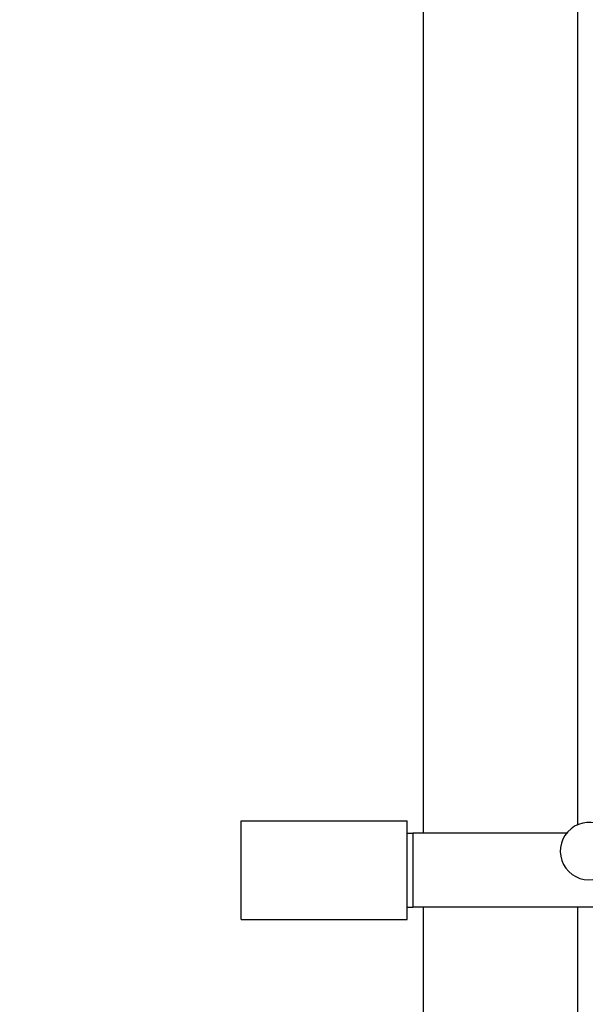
# Model space of a CAD drawing. Header units: inches. Extents: x 24 to 1128, y -58 to 748.
# Tile 51 of 256: x 120.66 to 127.06, y 244.11 to 255.27. Entities that reach past the tile are written whole.
import ezdxf

# ---------------------------------------------------------------- set-up
doc = ezdxf.new("R2010")
doc.units = ezdxf.units.IN
doc.header["$LTSCALE"] = 32
doc.header["$MEASUREMENT"] = 0
doc.layers.add('Dimension (ANSI)', color=7, linetype='Continuous', lineweight=25)
doc.layers.add('Visible (ANSI)', color=7, linetype='Continuous', lineweight=30)
doc.styles.add('Note Text (ANSI)', font='tahoma.ttf')
doc.dimstyles.new('SB Fraction-16 (ANSI)', dxfattribs={"dimscale": 32, "dimtxt": 0.125, "dimasz": 0.098425, "dimexe": 0.125, "dimexo": 0.0625, "dimgap": 0.031496, "dimtad": 0, "dimtih": 1, "dimtoh": 1, "dimdec": 4, "dimrnd": 1e-08, "dimzin": 0, "dimdsep": 46, "dimlunit": 5, "dimtxsty": 'Note Text (ANSI)', "dimcen": 0.09, "dimdle": 0.393701, "dimclrd": 256, "dimclre": 256, "dimclrt": 256, "dimadec": 0, "dimazin": 3, "dimtfac": 0.96, "dimtofl": 0, "dimtmove": 0, "dimatfit": 3, "dimfxl": 1, "dimfrac": 2, "dimtolj": 1, "dimtzin": 12, "dimlwd": -1, "dimlwe": -1, "dimarcsym": 0})

# ---------------------------------------------------------------- blocks, each defined once
blk = doc.blocks.new('*D16')
at = {"layer": 'Defpoints', "color": 0, "transparency": 16777216}
for p in [(169.85, 459.484), (76.459, 171.772), (131.912, 171.772)]:
    blk.add_point(p, dxfattribs=at)
at = {"layer": 'Dimension (ANSI)', "transparency": 16777216}
for p, q in [((167.85, 459.484), (72.459, 459.484)), ((76.459, 456.334), (76.459, 319.161)), ((76.459, 174.922), (76.459, 312.095)), ((129.912, 171.772), (72.459, 171.772))]:
    blk.add_line(p, q, dxfattribs=at)
for points in [[(75.934, 456.334), (76.984, 456.334), (76.459, 459.484)], [(75.934, 174.922), (76.984, 174.922), (76.459, 171.772)]]:
    blk.add_solid(points, dxfattribs=at)
at = {"layer": 'Dimension (ANSI)', "transparency": 16777216, "insert": (64.273, 318.153), "char_height": 4, "attachment_point": 1, "style": 'Note Text (ANSI)'}
blk.add_mtext('\\A1;287 11/16', dxfattribs=at)

msp = doc.modelspace()

# ---------------------------------------------------------------- linework, layer by layer
at = {"layer": 'Visible (ANSI)'}
for p, q in [((125.22467, 323.79867), (125.22467, 246.0542)), ((126.97467, 246.14827), (126.97467, 266.54617)), ((123.16391, 245.0742), (123.16391, 246.1942)), ((123.16391, 246.1942), (125.04391, 246.1942)), ((125.04391, 245.0742), (125.04391, 246.1942)), ((125.04391, 246.05256), (125.10641, 246.0542)), ((125.10641, 246.0542), (125.10641, 245.2142)), ((126.84954, 246.0542), (125.10641, 246.0542)), ((125.04391, 245.21584), (125.10641, 245.2142)), ((127.21291, 245.2142), (125.10641, 245.2142)), ((125.22467, 245.2142), (125.22467, 185.86817)), ((126.97467, 228.52017), (126.97467, 245.2142)), ((123.16391, 245.0742), (125.04391, 245.0742))]:
    msp.add_line(p, q, dxfattribs=at)
msp.add_arc((127.10165, 245.84911), 0.325, 67.564771, 277.802066, dxfattribs=at)

# ---------------------------------------------------------------- dimensions: what is measured, and where the dimension line sits
at = {"layer": 'Dimension (ANSI)'}
dim = msp.add_linear_dim(base=(76.45942, 171.77197), p1=(169.84967, 459.48367), p2=(131.91217, 171.77197), angle=270, dimstyle='SB Fraction-16 (ANSI)', override={"dimgap": 0.031496, "dimdec": 4, "dimtol": 0, "dimlim": 0, "dimtp": 0, "dimtm": 0, "dimtdec": 2, "dimatfit": 1}, dxfattribs=at)
dim.commit()
dim.dimension.update_dxf_attribs({"geometry": '*D16', "text_midpoint": (76.45942, 315.62782), "dimtype": 160})

doc.saveas('drawing.dxf')
